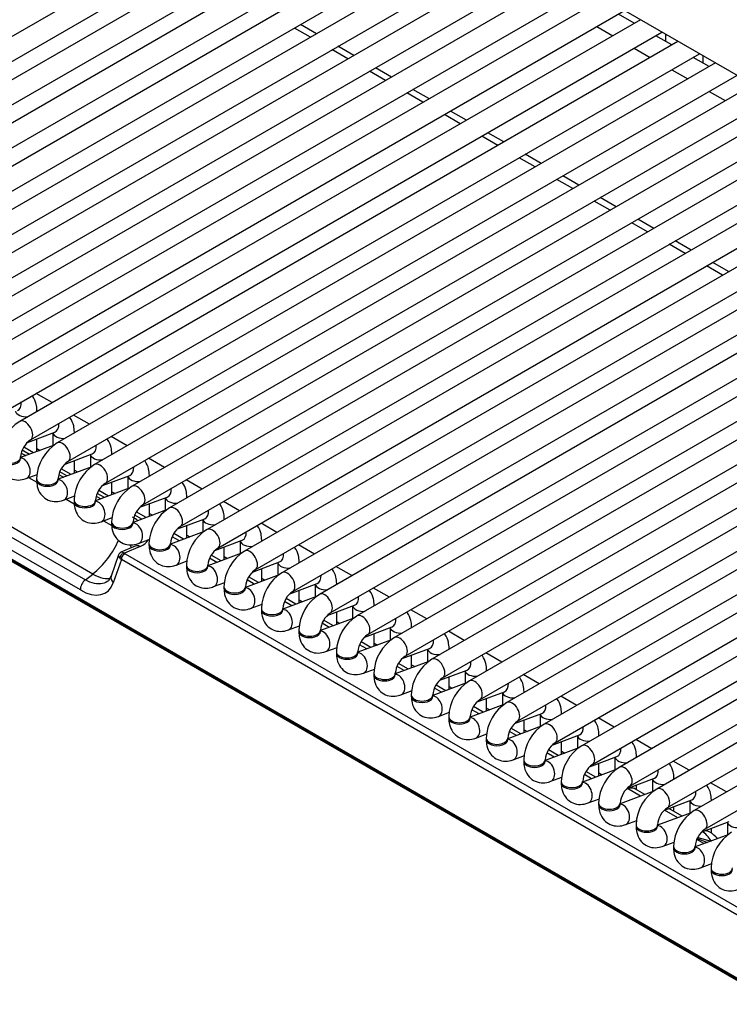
# Model space of a CAD drawing. Header units: millimetres. Extents: x 0 to 200, y 0 to 287.
# Tile 19 of 67: x 149 to 153, y 85 to 91. Entities that reach past the tile are written whole.
import ezdxf

# ---------------------------------------------------------------- set-up
doc = ezdxf.new("R2010")
doc.units = ezdxf.units.MM
doc.layers.add('148.256_BW4C_CTM', color=7, linetype='Continuous')
doc.layers.add('Standard', color=7, linetype='Continuous')

# ---------------------------------------------------------------- blocks, each defined once
blk = doc.blocks.new('SE3')
at = {"layer": '148.256_BW4C_CTM', "color": 7, "linetype": 'Continuous'}
for p, q in [((157.2288, 88.1717), (147.4884, 93.7953)), ((150.9091, 91.8203), (147.0837, 89.6117)), ((147.1462, 89.5034), (151.0341, 91.7481)), ((151.1269, 91.6946), (147.3014, 89.486)), ((147.3639, 89.3777), (151.2519, 91.6224)), ((151.3447, 91.5689), (147.5192, 89.3602)), ((147.5817, 89.252), (151.4697, 91.4967)), ((151.5624, 91.4431), (147.737, 89.2345)), ((147.7995, 89.1263), (151.6874, 91.371)), ((151.7802, 91.3174), (147.9547, 89.1088)), ((148.0172, 89.0005), (151.9052, 91.2453)), ((151.9979, 91.1917), (148.1725, 88.9831)), ((148.235, 88.8748), (152.1229, 91.1195)), ((152.2157, 91.066), (148.3902, 88.8573)), ((148.4527, 88.7491), (152.3407, 90.9938)), ((152.4334, 90.9403), (148.608, 88.7316)), ((148.6705, 88.6234), (152.5584, 90.8681)), ((152.6153, 90.7938), (152.5225, 90.8473)), ((153.451, 85.1054), (143.5939, 90.7963)), ((143.5944, 90.7916), (153.4515, 85.1006)), ((143.5995, 90.7826), (153.4565, 85.0916)), ((152.6512, 90.8145), (148.8257, 88.6059)), ((150.7682, 90.7332), (150.6755, 90.7867)), ((152.3975, 90.7752), (152.4903, 90.7216)), ((148.8882, 88.4976), (152.7762, 90.7424)), ((150.7331, 90.7129), (150.6404, 90.7665)), ((152.833, 90.6681), (152.7403, 90.7216)), ((152.7961, 90.7309), (152.7961, 90.6894)), ((152.869, 90.6888), (149.0435, 88.4802)), ((150.986, 90.6075), (150.8932, 90.661)), ((149.106, 88.3719), (152.994, 90.6166)), ((150.9509, 90.5872), (150.8581, 90.6407)), ((152.6153, 90.6494), (152.708, 90.5959)), ((153.0138, 90.6052), (153.0138, 90.5637)), ((153.0867, 90.5631), (149.2612, 88.3545)), ((153.0508, 90.5423), (152.958, 90.5959)), ((149.3237, 88.2462), (153.2117, 90.4909)), ((151.1686, 90.4615), (151.0759, 90.515)), ((151.2037, 90.4817), (151.111, 90.5353)), ((152.833, 90.5237), (152.9258, 90.4702)), ((153.3045, 90.4374), (149.479, 88.2287)), ((151.3864, 90.3357), (151.2936, 90.3893)), ((151.4215, 90.356), (151.3287, 90.4096)), ((153.0508, 90.398), (153.1435, 90.3444)), ((149.5415, 88.1205), (153.4295, 90.3652)), ((153.5222, 90.3116), (149.6968, 88.103)), ((151.6042, 90.21), (151.5114, 90.2636)), ((151.6393, 90.2303), (151.5465, 90.2838)), ((149.7593, 87.9948), (153.6472, 90.2395)), ((153.74, 90.1859), (149.9145, 87.9773)), ((151.857, 90.1046), (151.7643, 90.1581)), ((149.977, 87.869), (153.865, 90.1138)), ((151.8219, 90.0843), (151.7292, 90.1379)), ((153.9577, 90.0602), (150.1323, 87.8516)), ((152.0748, 89.9788), (151.982, 90.0324)), ((150.1948, 87.7433), (154.0827, 89.988)), ((152.0397, 89.9586), (151.9469, 90.0121)), ((154.1755, 89.9345), (150.35, 87.7258)), ((150.4125, 87.6176), (154.3005, 89.8623)), ((152.2574, 89.8329), (152.1647, 89.8864)), ((152.2925, 89.8531), (152.1998, 89.9067)), ((154.3933, 89.8088), (150.5678, 87.6001)), ((152.4752, 89.7071), (152.3824, 89.7607)), ((152.5103, 89.7274), (152.4175, 89.781)), ((150.6303, 87.4919), (154.5183, 89.7366)), ((154.611, 89.683), (150.7855, 87.4744)), ((152.6929, 89.5814), (152.6002, 89.635)), ((152.728, 89.6017), (152.6353, 89.6552)), ((150.848, 87.3662), (154.736, 89.6109)), ((154.8288, 89.5573), (151.0033, 87.3487)), ((152.9458, 89.476), (152.853, 89.5295)), ((151.0658, 87.2404), (154.9538, 89.4851)), ((152.9107, 89.4557), (152.8179, 89.5092)), ((155.0465, 89.4316), (151.2211, 87.223)), ((153.1636, 89.3502), (153.0708, 89.4038)), ((151.2836, 87.1147), (155.1715, 89.3594)), ((153.1285, 89.33), (153.0357, 89.3835)), ((155.2643, 89.3059), (151.4388, 87.0972)), ((151.5013, 86.989), (155.3893, 89.2337)), ((155.482, 89.1802), (151.6566, 86.9715)), ((151.7191, 86.8633), (155.607, 89.108)), ((155.6998, 89.0544), (151.8743, 86.8458)), ((151.9368, 86.7375), (155.8248, 88.9823)), ((155.9176, 88.9287), (152.0921, 86.7201)), ((152.1546, 86.6118), (156.0426, 88.8565)), ((156.1353, 88.803), (152.3098, 86.5944)), ((152.3723, 86.4861), (156.2603, 88.7308)), ((156.3531, 88.6773), (152.5276, 86.4686)), ((149.4684, 87.5928), (147.7162, 88.6045)), ((149.2321, 88.5891), (149.1393, 88.6426)), ((152.5901, 86.3604), (156.4781, 88.6051)), ((147.6729, 88.5707), (149.4251, 87.559)), ((149.1437, 88.538), (149.1437, 88.5432)), ((156.5708, 88.5515), (152.7454, 86.3429)), ((149.396, 87.4999), (147.6438, 88.5115)), ((149.4498, 88.4633), (149.3571, 88.5169)), ((152.8079, 86.2347), (156.6958, 88.4794)), ((156.7886, 88.4258), (152.9631, 86.2172)), ((149.0892, 88.358), (149.2478, 88.4172)), ((149.1437, 88.3047), (149.1437, 88.3783)), ((149.2364, 88.413), (149.2364, 88.3393)), ((149.3614, 88.4123), (149.3614, 88.4174)), ((149.6676, 88.3376), (149.5748, 88.3912)), ((149.2441, 88.3422), (149.0489, 88.2692)), ((149.1003, 88.2884), (149.0586, 88.3125)), ((149.1246, 88.2975), (149.0676, 88.3304)), ((149.1437, 88.3223), (149.1622, 88.3116)), ((149.0489, 88.2648), (149.0489, 88.273)), ((149.0528, 88.2961), (149.0795, 88.2807)), ((149.3069, 88.2322), (149.4655, 88.2915)), ((149.3614, 88.179), (149.3614, 88.2526)), ((149.4542, 88.2873), (149.4542, 88.2136)), ((149.5792, 88.2866), (149.5792, 88.2917)), ((149.8853, 88.2119), (149.7926, 88.2654)), ((153.0256, 86.1089), (156.824, 88.3019)), ((149.4618, 88.2165), (149.2666, 88.1435)), ((149.3423, 88.1718), (149.2853, 88.2047)), ((149.3614, 88.1965), (149.3799, 88.1859)), ((149.0813, 88.1479), (149.1459, 88.1721)), ((149.0955, 88.1532), (149.1431, 88.1257)), ((149.1416, 88.1472), (149.1416, 88.1391)), ((149.2666, 88.1391), (149.2666, 88.1472)), ((149.2706, 88.1704), (149.2972, 88.155)), ((149.318, 88.1627), (149.2764, 88.1868)), ((149.5247, 88.1065), (149.6833, 88.1658)), ((149.6719, 88.1616), (149.6719, 88.0879)), ((149.7969, 88.1609), (149.7969, 88.166)), ((150.1031, 88.0862), (150.0103, 88.1397)), ((149.6796, 88.0908), (149.4844, 88.0178)), ((149.5792, 88.0532), (149.5792, 88.1269)), ((149.299, 88.0222), (149.3637, 88.0463)), ((149.3132, 88.0275), (149.3609, 88)), ((149.4883, 88.0446), (149.515, 88.0292)), ((149.5358, 88.037), (149.4942, 88.061)), ((149.5601, 88.0461), (149.5031, 88.079)), ((149.5792, 88.0708), (149.5977, 88.0601)), ((149.7424, 87.9808), (149.901, 88.0401)), ((149.8897, 88.0358), (149.8897, 87.9622)), ((150.0147, 88.0351), (150.0147, 88.0403)), ((149.3594, 88.0215), (149.3594, 88.0134)), ((149.4844, 88.0134), (149.4844, 88.0215)), ((149.7969, 87.9275), (149.7969, 88.0012)), ((150.3209, 87.9604), (150.2281, 88.014)), ((149.5168, 87.8965), (149.5814, 87.9206)), ((149.8973, 87.965), (149.7021, 87.8921)), ((149.7535, 87.9113), (149.7119, 87.9353)), ((149.7778, 87.9204), (149.7209, 87.9533)), ((149.7969, 87.9451), (149.8154, 87.9344)), ((149.9602, 87.8551), (150.1188, 87.9144)), ((150.1075, 87.9101), (150.1075, 87.8365)), ((150.2325, 87.9094), (150.2325, 87.9146)), ((149.531, 87.9018), (149.5786, 87.8743)), ((149.5771, 87.8958), (149.5771, 87.8876)), ((149.7021, 87.8876), (149.7021, 87.8958)), ((150.0147, 87.8018), (150.0147, 87.8754)), ((150.5386, 87.8347), (150.4459, 87.8883)), ((149.7345, 87.7707), (149.7992, 87.7949)), ((150.1151, 87.8393), (149.9199, 87.7663)), ((149.9713, 87.7856), (149.9297, 87.8096)), ((149.9956, 87.7946), (149.9386, 87.8275)), ((150.0147, 87.8194), (150.0332, 87.8087)), ((149.715, 87.7546), (149.6322, 87.7189)), ((149.7439, 87.7534), (149.6521, 87.7138)), ((149.7949, 87.7701), (149.7949, 87.7619)), ((149.9199, 87.7619), (149.9199, 87.7701)), ((150.1779, 87.7294), (150.3366, 87.7886)), ((150.2325, 87.6761), (150.2325, 87.7497)), ((150.3252, 87.7844), (150.3252, 87.7107)), ((150.4502, 87.7837), (150.4502, 87.7888)), ((150.7564, 87.709), (150.6636, 87.7626)), ((149.6184, 87.7039), (149.5756, 87.5805)), ((149.6259, 87.6851), (149.6344, 87.6769)), ((149.6566, 87.7105), (153.3618, 85.5714)), ((150.3329, 87.7136), (150.1376, 87.6406)), ((150.189, 87.6598), (150.1474, 87.6839)), ((150.2134, 87.6689), (150.1564, 87.7018)), ((150.2325, 87.6936), (150.2509, 87.683)), ((149.6344, 87.6769), (149.5876, 87.5417)), ((153.3396, 85.5378), (149.6344, 87.6769)), ((149.9523, 87.645), (150.0169, 87.6692)), ((150.0126, 87.6444), (150.0126, 87.6362)), ((150.1376, 87.6362), (150.1376, 87.6444)), ((150.3957, 87.6036), (150.5543, 87.6629)), ((150.4502, 87.5503), (150.4502, 87.624)), ((150.543, 87.6587), (150.543, 87.585)), ((150.668, 87.658), (150.668, 87.6631)), ((150.9741, 87.5833), (150.8814, 87.6368)), ((149.4251, 87.559), (149.4684, 87.5928)), ((149.5759, 87.5813), (149.5587, 87.5535)), ((150.5506, 87.5879), (150.3554, 87.5149)), ((150.4311, 87.5432), (150.3741, 87.5761)), ((150.4502, 87.5679), (150.4687, 87.5573)), ((150.1701, 87.5193), (150.2347, 87.5435)), ((150.2304, 87.5186), (150.2304, 87.5105)), ((150.3554, 87.5105), (150.3554, 87.5186)), ((150.4068, 87.5341), (150.3652, 87.5581)), ((150.6135, 87.4779), (150.7721, 87.5372)), ((150.7607, 87.533), (150.7607, 87.4593)), ((150.8857, 87.5322), (150.8857, 87.5374)), ((151.1919, 87.4576), (151.0991, 87.5111)), ((150.7684, 87.4621), (150.5732, 87.3892)), ((150.668, 87.4246), (150.668, 87.4983)), ((150.3878, 87.3936), (150.4524, 87.4177)), ((150.6246, 87.4084), (150.5829, 87.4324)), ((150.6489, 87.4175), (150.5919, 87.4504)), ((150.668, 87.4422), (150.6865, 87.4315)), ((150.8312, 87.3522), (150.9898, 87.4115)), ((150.9785, 87.4072), (150.9785, 87.3336)), ((151.1035, 87.4065), (151.1035, 87.4117)), ((150.4482, 87.3929), (150.4482, 87.3847)), ((150.5732, 87.3847), (150.5732, 87.3929)), ((150.8857, 87.2989), (150.8857, 87.3726)), ((151.4096, 87.3318), (151.3169, 87.3854)), ((150.6056, 87.2679), (150.6702, 87.292)), ((150.9861, 87.3364), (150.7909, 87.2635)), ((150.8423, 87.2827), (150.8007, 87.3067)), ((150.8666, 87.2918), (150.8096, 87.3247)), ((150.8857, 87.3165), (150.9042, 87.3058)), ((151.049, 87.2265), (151.2076, 87.2857)), ((151.1962, 87.2815), (151.1962, 87.2078)), ((151.3212, 87.2808), (151.3212, 87.2859)), ((150.6659, 87.2672), (150.6659, 87.259)), ((150.7909, 87.259), (150.7909, 87.2672)), ((151.1035, 87.1732), (151.1035, 87.2468)), ((151.6274, 87.2061), (151.5346, 87.2597)), ((150.8233, 87.1421), (150.888, 87.1663)), ((151.2039, 87.2107), (151.0087, 87.1377)), ((151.0601, 87.157), (151.0185, 87.181)), ((151.0844, 87.166), (151.0274, 87.1989)), ((151.1035, 87.1908), (151.122, 87.1801)), ((150.8837, 87.1415), (150.8837, 87.1333)), ((151.0087, 87.1333), (151.0087, 87.1415)), ((151.2667, 87.1007), (151.4253, 87.16)), ((151.3212, 87.0475), (151.3212, 87.1211)), ((151.414, 87.1558), (151.414, 87.0821)), ((151.539, 87.1551), (151.539, 87.1602)), ((151.8452, 87.0804), (151.7524, 87.1339)), ((151.4216, 87.085), (151.2264, 87.012)), ((151.2778, 87.0312), (151.2362, 87.0553)), ((151.3021, 87.0403), (151.2452, 87.0732)), ((151.3212, 87.065), (151.3397, 87.0544)), ((151.0411, 87.0164), (151.1057, 87.0406)), ((151.1014, 87.0157), (151.1014, 87.0076)), ((151.2264, 87.0076), (151.2264, 87.0157)), ((151.4845, 86.975), (151.6431, 87.0343)), ((151.539, 86.9217), (151.539, 86.9954)), ((151.6318, 87.0301), (151.6318, 86.9564)), ((151.7568, 87.0294), (151.7568, 87.0345)), ((152.0629, 86.9547), (151.9702, 87.0082)), ((151.6394, 86.9593), (151.4442, 86.8863)), ((151.5199, 86.9146), (151.4629, 86.9475)), ((151.539, 86.9393), (151.5575, 86.9286)), ((151.2588, 86.8907), (151.3235, 86.9148)), ((151.3192, 86.89), (151.3192, 86.8819)), ((151.4442, 86.8819), (151.4442, 86.89)), ((151.4956, 86.9055), (151.454, 86.9295)), ((151.7022, 86.8493), (151.8608, 86.9086)), ((151.8495, 86.9043), (151.8495, 86.8307)), ((151.9745, 86.9036), (151.9745, 86.9088)), ((152.2807, 86.829), (152.1879, 86.8825)), ((151.8572, 86.8335), (151.6619, 86.7606)), ((151.7377, 86.7889), (151.6807, 86.8218)), ((151.7568, 86.796), (151.7568, 86.8697)), ((151.4766, 86.765), (151.5412, 86.7891)), ((151.7133, 86.7798), (151.6717, 86.8038)), ((151.7568, 86.8136), (151.7752, 86.8029)), ((151.92, 86.7236), (152.0786, 86.7829)), ((152.0673, 86.7786), (152.0673, 86.705)), ((152.1923, 86.7779), (152.1923, 86.7831)), ((151.5369, 86.7643), (151.5369, 86.7561)), ((151.6619, 86.7561), (151.6619, 86.7643)), ((152.0749, 86.7078), (151.8797, 86.6349)), ((151.9745, 86.6703), (151.9745, 86.744)), ((152.4984, 86.7032), (152.4057, 86.7568)), ((151.6944, 86.6392), (151.759, 86.6634)), ((151.9311, 86.6541), (151.8895, 86.6781)), ((151.9554, 86.6632), (151.8984, 86.6961)), ((151.9745, 86.6879), (151.993, 86.6772)), ((152.1378, 86.5979), (152.2964, 86.6571)), ((152.285, 86.6529), (152.285, 86.5792)), ((152.41, 86.6522), (152.41, 86.6573)), ((151.7547, 86.6386), (151.7547, 86.6304)), ((151.8797, 86.6304), (151.8797, 86.6386)), ((152.1923, 86.5446), (152.1923, 86.6182)), ((152.7162, 86.5775), (152.6234, 86.6311)), ((151.9121, 86.5135), (151.9767, 86.5377)), ((152.2927, 86.5821), (152.0974, 86.5091)), ((152.1488, 86.5283), (152.1072, 86.5524)), ((152.1732, 86.5374), (152.1162, 86.5703)), ((152.1923, 86.5621), (152.2107, 86.5515)), ((151.9724, 86.5129), (151.9724, 86.5047)), ((152.0974, 86.5047), (152.0974, 86.5129)), ((152.3555, 86.4721), (152.5141, 86.5314)), ((152.41, 86.4188), (152.41, 86.4925)), ((152.5028, 86.5272), (152.5028, 86.4535)), ((152.6278, 86.5265), (152.6278, 86.5316)), ((152.9339, 86.4518), (152.8412, 86.5053)), ((152.5104, 86.4564), (152.3152, 86.3834)), ((152.3666, 86.4026), (152.325, 86.4266)), ((152.3909, 86.4117), (152.3339, 86.4446)), ((152.41, 86.4364), (152.4285, 86.4258)), ((152.1299, 86.3878), (152.1945, 86.412)), ((152.1902, 86.3871), (152.1902, 86.379)), ((152.3152, 86.379), (152.3152, 86.3871)), ((152.5733, 86.3464), (152.7319, 86.4057)), ((152.6278, 86.3387), (152.6278, 86.3668)), ((152.7205, 86.4015), (152.7205, 86.3278)), ((152.8455, 86.4007), (152.8455, 86.4059)), ((153.1517, 86.3261), (153.0589, 86.3796)), ((152.7282, 86.3306), (152.533, 86.2577)), ((152.6513, 86.3019), (152.5756, 86.3456)), ((152.6757, 86.311), (152.6231, 86.3414)), ((152.3476, 86.2621), (152.4123, 86.2862)), ((152.408, 86.2614), (152.408, 86.2532)), ((152.533, 86.2532), (152.533, 86.2614)), ((152.791, 86.2207), (152.9496, 86.28)), ((152.9383, 86.2757), (152.9383, 86.2021)), ((153.0633, 86.275), (153.0633, 86.2802)), ((152.9459, 86.2049), (152.7507, 86.132)), ((152.8691, 86.1762), (152.7916, 86.2209)), ((152.8935, 86.1853), (152.816, 86.23)), ((152.8455, 86.213), (152.8455, 86.2411)), ((152.5654, 86.1364), (152.63, 86.1605)), ((152.6257, 86.1357), (152.6257, 86.1275)), ((152.7507, 86.1275), (152.7507, 86.1357)), ((153.0088, 86.095), (153.1674, 86.1542)), ((153.156, 86.15), (153.156, 86.0763)), ((153.1637, 86.0792), (152.9685, 86.0062)), ((153.0551, 86.092), (153.0338, 86.1043)), ((153.0633, 86.0869), (153.0633, 86.1153)), ((152.7831, 86.0106), (152.8478, 86.0348)), ((153.0197, 86.0254), (152.9782, 86.0493)), ((152.9814, 86.0562), (153.0409, 86.0322)), ((152.9839, 86.0616), (153.0616, 86.04)), ((153.0423, 86.0354), (153.044, 86.0345)), ((152.8435, 86.01), (152.8435, 86.0018)), ((152.9685, 86.0018), (152.9685, 86.01)), ((153.0009, 85.8849), (153.0655, 85.9091)), ((153.0612, 85.8842), (153.0612, 85.8761))]:
    blk.add_line(p, q, dxfattribs=at)
for centre, radius, start, end in [((149.1792, 88.2637), 0.2555, 122.0799, 177.9201), ((149.1818, 88.2622), 0.1333, 124.6255, 175.3745), ((149.3969, 88.138), 0.2555, 122.0799, 177.9201), ((149.3995, 88.1365), 0.1333, 124.6255, 175.3745), ((149.6147, 88.0122), 0.2555, 122.0799, 177.9201), ((149.6173, 88.0108), 0.1333, 124.6255, 175.3745), ((149.8325, 87.8865), 0.2555, 122.0799, 177.9201), ((149.835, 87.885), 0.1333, 124.6255, 175.3745), ((150.0502, 87.7608), 0.2555, 122.0799, 177.9201), ((150.0528, 87.7593), 0.1333, 124.6255, 175.3745), ((150.268, 87.6351), 0.2555, 122.0799, 177.9201), ((149.1316, 88.0043), 0.5317, 309.2953, 336.3972), ((150.2705, 87.6336), 0.1333, 124.6255, 175.3745), ((149.6421, 87.6958), 0.025, 111.217, 162.2326), ((150.4857, 87.5094), 0.2555, 122.0799, 177.9201), ((150.4883, 87.5079), 0.1333, 124.6255, 175.3745), ((150.7035, 87.3836), 0.2555, 122.0799, 177.9201), ((150.7061, 87.3822), 0.1333, 124.6255, 175.3745), ((150.9212, 87.2579), 0.2555, 122.0799, 177.9201), ((150.9238, 87.2564), 0.1333, 124.6255, 175.3745), ((151.139, 87.1322), 0.2555, 122.0799, 177.9201), ((151.1416, 87.1307), 0.1333, 124.6255, 175.3745), ((151.3568, 87.0065), 0.2555, 122.0799, 177.9201), ((151.3593, 87.005), 0.1333, 124.6255, 175.3745), ((151.5745, 86.8807), 0.2555, 122.0799, 177.9201), ((151.5771, 86.8793), 0.1333, 124.6255, 175.3745), ((151.7923, 86.755), 0.2555, 122.0799, 177.9201), ((151.7948, 86.7535), 0.1333, 124.6255, 175.3745), ((152.01, 86.6293), 0.2555, 122.0799, 177.9201), ((152.0126, 86.6278), 0.1333, 124.6255, 175.3745), ((152.2278, 86.5036), 0.2555, 122.0799, 177.9201), ((152.2303, 86.5021), 0.1333, 124.6255, 175.3745), ((152.4455, 86.3779), 0.2555, 122.0799, 177.9201), ((152.4481, 86.3764), 0.1333, 124.6255, 175.3745), ((152.6633, 86.2521), 0.2555, 122.0799, 177.9201), ((152.6659, 86.2507), 0.1333, 124.6255, 175.3745), ((152.5481, 86.2115), 0.15, 60, 72.0911), ((152.8811, 86.1264), 0.2555, 122.0799, 177.9201), ((152.8836, 86.1249), 0.1333, 124.6255, 175.3745), ((153.0988, 86.0007), 0.2555, 122.0799, 177.9201), ((153.1014, 85.9992), 0.1333, 124.6255, 175.3745), ((152.9801, 85.9621), 0.15, 38.1194, 60), ((153.3166, 85.875), 0.2555, 122.0799, 177.9201)]:
    blk.add_arc(centre, radius, start, end, dxfattribs=at)
for centre, major_axis, ratio, start_param, end_param in [((149.0812, 88.5432), (-0.0625, 0), 0.57735, 0.1188, 1.726164), ((149.0081, 88.6015), (0.0219, -0.0585), 0.668835, 0, 1.177544), ((149.0812, 88.5432), (-0.0625, 0), 0.57735, 2.986225, 3.14144), ((149.0747, 88.4261), (-0.0313, 0.0541), 0.57735, 3.149658, 6.283185), ((149.2259, 88.4758), (0.0219, -0.0585), 0.668835, 0, 1.177544), ((149.2989, 88.4174), (-0.0625, 0), 0.57735, 0.1188, 1.726164), ((149.2989, 88.4174), (-0.0625, 0), 0.57735, 2.986225, 3.14144), ((149.2925, 88.3003), (-0.0313, 0.0541), 0.57735, 3.149658, 6.283185), ((149.4436, 88.3501), (0.0219, -0.0585), 0.668835, 0, 1.177544), ((148.9864, 88.273), (-0.0625, 0), 0.57735, 0, 3.133528), ((148.9864, 88.2648), (-0.0625, 0), 0.57735, 0, 3.141593), ((149.0594, 88.2065), (0.0219, -0.0585), 0.668835, 0.000451, 2.871934), ((149.5167, 88.2917), (-0.0625, 0), 0.57735, 0.1188, 1.726164), ((149.5167, 88.2917), (-0.0625, 0), 0.57735, 2.986225, 3.14144), ((149.5103, 88.1746), (-0.0313, 0.0541), 0.57735, 3.149658, 6.283185), ((149.6614, 88.2243), (0.0219, -0.0585), 0.668835, 0, 1.177544), ((149.2041, 88.1472), (-0.0625, 0), 0.57735, 0, 3.133528), ((149.2041, 88.1391), (-0.0625, 0), 0.57735, 0, 3.141593), ((149.2771, 88.0807), (0.0219, -0.0585), 0.668835, 0.000451, 2.871934), ((149.7344, 88.166), (-0.0625, 0), 0.57735, 0.1188, 1.726164), ((149.7344, 88.166), (-0.0625, 0), 0.57735, 2.986225, 3.14144), ((149.728, 88.0489), (-0.0313, 0.0541), 0.57735, 3.149658, 6.283185), ((149.8792, 88.0986), (0.0219, -0.0585), 0.668835, 0, 1.177544), ((149.9522, 88.0403), (-0.0625, 0), 0.57735, 0.1188, 1.726164), ((149.9522, 88.0403), (-0.0625, 0), 0.57735, 2.986225, 3.14144), ((149.4219, 88.0215), (-0.0625, 0), 0.57735, 0, 3.133528), ((149.4219, 88.0134), (-0.0625, 0), 0.57735, 0, 3.141593), ((149.4949, 87.955), (0.0219, -0.0585), 0.668835, 0.000451, 2.871934), ((149.9458, 87.9232), (-0.0313, 0.0541), 0.57735, 3.149658, 6.283185), ((149.4878, 87.8711), (-0.3061, 0.0685), 0.393692, 3.888888, 4.040493), ((150.17, 87.9146), (-0.0625, 0), 0.57735, 0.1188, 1.726164), ((150.0969, 87.9729), (0.0219, -0.0585), 0.668835, 0, 1.177544), ((150.17, 87.9146), (-0.0625, 0), 0.57735, 2.986225, 3.14144), ((149.6396, 87.8958), (-0.0625, 0), 0.57735, 0, 3.133528), ((149.6396, 87.8876), (-0.0625, 0), 0.57735, 0, 3.141593), ((149.7127, 87.8293), (0.0219, -0.0585), 0.668835, 0.000451, 2.871934), ((150.1635, 87.7974), (-0.0313, 0.0541), 0.57735, 3.149658, 6.283185), ((150.3147, 87.8472), (0.0219, -0.0585), 0.668835, 0, 1.177544), ((149.4713, 87.8142), (-0.214, 0.1292), 0.504907, 3.591536, 3.702302), ((149.7348, 87.7087), (0.0198, -0.0459), 0.787879, 2.416875, 3.141593), ((149.4878, 87.8711), (-0.3061, 0.0685), 0.393692, 2.64423, 3.046537), ((149.8574, 87.7701), (-0.0625, 0), 0.57735, 0, 3.133528), ((149.8574, 87.7619), (-0.0625, 0), 0.57735, 0, 3.141593), ((149.9304, 87.7036), (0.0219, -0.0585), 0.668835, 0.000451, 2.871934), ((150.3877, 87.7888), (-0.0625, 0), 0.57735, 0.1188, 1.726164), ((150.3877, 87.7888), (-0.0625, 0), 0.57735, 2.986225, 3.14144), ((149.6475, 87.6914), (-0.0165, -0.0188), 0.743086, 3.797727, 5.577191), ((149.6521, 87.6882), (-0.0125, -0.0217), 0.57735, 3.665191, 5.550147), ((149.6725, 87.7166), (-0.0245, 0.0056), 0.453141, 0.6972, 0.975063), ((150.3813, 87.6717), (-0.0313, 0.0541), 0.57735, 3.149658, 6.283185), ((150.5324, 87.7215), (0.0219, -0.0585), 0.668835, 0, 1.177544), ((150.0751, 87.6444), (-0.0625, 0), 0.57735, 0, 3.133528), ((150.0751, 87.6362), (-0.0625, 0), 0.57735, 0, 3.141593), ((150.1482, 87.5778), (0.0219, -0.0585), 0.668835, 0.000451, 2.869209), ((150.6055, 87.6631), (-0.0625, 0), 0.57735, 0.1188, 1.726164), ((150.6055, 87.6631), (-0.0625, 0), 0.57735, 2.986225, 3.14144), ((149.4377, 87.7761), (-0.1539, 0.197), 0.468323, 2.282914, 2.979469), ((149.6229, 87.5642), (0.0472, -0.0164), 0.768713, 3.141593, 4.165607), ((150.599, 87.546), (-0.0313, 0.0541), 0.57735, 3.149658, 6.283185), ((150.7502, 87.5957), (0.0219, -0.0585), 0.668835, 0, 1.177544), ((149.4313, 87.5224), (0.025, 0.0433), 0.57735, 0.959931, 2.408554), ((149.3848, 87.7399), (-0.1604, 0.2548), 0.546518, 2.33827, 3.554379), ((150.2929, 87.5186), (-0.0625, 0), 0.57735, 0, 3.133528), ((150.2929, 87.5105), (-0.0625, 0), 0.57735, 0, 3.141593), ((150.3659, 87.4521), (0.0219, -0.0585), 0.668835, 0.000451, 2.871934), ((150.8232, 87.5374), (-0.0625, 0), 0.57735, 0.1188, 1.726164), ((150.8232, 87.5374), (-0.0625, 0), 0.57735, 2.986225, 3.14144), ((150.8168, 87.4203), (-0.0313, 0.0541), 0.57735, 3.149658, 6.283185), ((150.9679, 87.47), (0.0219, -0.0585), 0.668835, 0, 1.177544), ((151.041, 87.4117), (-0.0625, 0), 0.57735, 0.1188, 1.726164), ((151.041, 87.4117), (-0.0625, 0), 0.57735, 2.986225, 3.14144), ((150.5107, 87.3929), (-0.0625, 0), 0.57735, 0, 3.133528), ((150.5107, 87.3847), (-0.0625, 0), 0.57735, 0, 3.141593), ((150.5837, 87.3264), (0.0219, -0.0585), 0.668835, 0.000451, 2.871934), ((151.0346, 87.2946), (-0.0313, 0.0541), 0.57735, 3.149658, 6.283185), ((151.2587, 87.2859), (-0.0625, 0), 0.57735, 0.1188, 1.726164), ((151.1857, 87.3443), (0.0219, -0.0585), 0.668835, 0, 1.177544), ((151.2587, 87.2859), (-0.0625, 0), 0.57735, 2.986225, 3.14144), ((150.7284, 87.2672), (-0.0625, 0), 0.57735, 0, 3.133528), ((150.7284, 87.259), (-0.0625, 0), 0.57735, 0, 3.141593), ((150.8014, 87.2007), (0.0219, -0.0585), 0.668835, 0.000451, 2.871934), ((151.2523, 87.1688), (-0.0313, 0.0541), 0.57735, 3.149658, 6.283185), ((151.4035, 87.2186), (0.0219, -0.0585), 0.668835, 0, 1.177544), ((150.9462, 87.1415), (-0.0625, 0), 0.57735, 0, 3.133528), ((150.9462, 87.1333), (-0.0625, 0), 0.57735, 0, 3.141593), ((151.0192, 87.075), (0.0219, -0.0585), 0.668835, 0.000451, 2.871934), ((151.4765, 87.1602), (-0.0625, 0), 0.57735, 0.1188, 1.726164), ((151.4765, 87.1602), (-0.0625, 0), 0.57735, 2.986225, 3.14144), ((151.4701, 87.0431), (-0.0313, 0.0541), 0.57735, 3.149658, 6.283185), ((151.6212, 87.0928), (0.0219, -0.0585), 0.668835, 0, 1.177544), ((151.1639, 87.0157), (-0.0625, 0), 0.57735, 0, 3.133528), ((151.1639, 87.0076), (-0.0625, 0), 0.57735, 0, 3.141593), ((151.237, 86.9492), (0.0219, -0.0585), 0.668835, 0.000451, 2.871934), ((151.6943, 87.0345), (-0.0625, 0), 0.57735, 0.1188, 1.726164), ((151.6943, 87.0345), (-0.0625, 0), 0.57735, 2.986225, 3.14144), ((151.6878, 86.9174), (-0.0313, 0.0541), 0.57735, 3.149658, 6.283185), ((151.839, 86.9671), (0.0219, -0.0585), 0.668835, 0, 1.177544), ((151.3817, 86.89), (-0.0625, 0), 0.57735, 0, 3.133528), ((151.3817, 86.8819), (-0.0625, 0), 0.57735, 0, 3.141593), ((151.4547, 86.8235), (0.0219, -0.0585), 0.668835, 0.000451, 2.871934), ((151.912, 86.9088), (-0.0625, 0), 0.57735, 0.1188, 1.726164), ((151.912, 86.9088), (-0.0625, 0), 0.57735, 2.986225, 3.14144), ((151.9056, 86.7917), (-0.0313, 0.0541), 0.57735, 3.149658, 6.283185), ((152.0567, 86.8414), (0.0219, -0.0585), 0.668835, 0, 1.177544), ((152.1298, 86.7831), (-0.0625, 0), 0.57735, 0.1188, 1.726164), ((152.1298, 86.7831), (-0.0625, 0), 0.57735, 2.986225, 3.14144), ((151.5994, 86.7643), (-0.0625, 0), 0.57735, 0, 3.133528), ((151.5994, 86.7561), (-0.0625, 0), 0.57735, 0, 3.141593), ((151.6725, 86.6978), (0.0219, -0.0585), 0.668835, 0.000451, 2.869209), ((152.1233, 86.6659), (-0.0313, 0.0541), 0.57735, 3.149658, 6.283185), ((152.3475, 86.6573), (-0.0625, 0), 0.57735, 0.1188, 1.726164), ((152.2745, 86.7157), (0.0219, -0.0585), 0.668835, 0, 1.177544), ((152.3475, 86.6573), (-0.0625, 0), 0.57735, 2.986225, 3.14144), ((151.8172, 86.6386), (-0.0625, 0), 0.57735, 0, 3.133528), ((151.8172, 86.6304), (-0.0625, 0), 0.57735, 0, 3.141593), ((151.8902, 86.5721), (0.0219, -0.0585), 0.668835, 0.000451, 2.871934), ((152.3411, 86.5402), (-0.0313, 0.0541), 0.57735, 3.149658, 6.283185), ((152.4922, 86.59), (0.0219, -0.0585), 0.668835, 0, 1.177544), ((152.0349, 86.5129), (-0.0625, 0), 0.57735, 0, 3.133528), ((152.0349, 86.5047), (-0.0625, 0), 0.57735, 0, 3.141593), ((152.108, 86.4463), (0.0219, -0.0585), 0.668835, 0.000451, 2.869209), ((152.5653, 86.5316), (-0.0625, 0), 0.57735, 0.1188, 1.726164), ((152.5588, 86.4145), (-0.0313, 0.0541), 0.57735, 3.149658, 6.283185), ((152.5653, 86.5316), (-0.0625, 0), 0.57735, 2.986225, 3.14144), ((152.71, 86.4642), (0.0219, -0.0585), 0.668835, 0, 1.177544), ((152.2527, 86.3871), (-0.0625, 0), 0.57735, 0, 3.133528), ((152.2527, 86.379), (-0.0625, 0), 0.57735, 0, 3.141593), ((152.3257, 86.3206), (0.0219, -0.0585), 0.668835, 0.000451, 2.871934), ((152.783, 86.4059), (-0.0625, 0), 0.57735, 0.1188, 1.726164), ((152.783, 86.4059), (-0.0625, 0), 0.57735, 2.986225, 3.14144), ((152.5994, 86.2484), (0.0765, -0.1064), 0.502685, -3.981112, -3.935366), ((152.5481, 86.2115), (-0.075, -0.1299), 0.57735, 3.141593, 3.540433), ((152.7766, 86.2888), (-0.0313, 0.0541), 0.57735, 3.149658, 6.283185), ((152.9278, 86.3385), (0.0219, -0.0585), 0.668835, 0, 1.177544), ((152.4705, 86.2614), (-0.0625, 0), 0.57735, 0, 3.133528), ((152.4705, 86.2532), (-0.0625, 0), 0.57735, 0, 3.141593), ((152.5435, 86.1949), (0.0219, -0.0585), 0.668835, 0.000451, 2.871934), ((153.0008, 86.2802), (-0.0625, 0), 0.57735, 0.1188, 1.726164), ((153.0008, 86.2802), (-0.0625, 0), 0.57735, 2.986225, 3.14144), ((152.9944, 86.1631), (-0.0313, 0.0541), 0.57735, 3.149658, 6.283185), ((152.6882, 86.1357), (-0.0625, 0), 0.57735, 0, 3.133528), ((153.2185, 86.1545), (-0.0625, 0), 0.57735, 0.1188, 1.726164), ((152.6882, 86.1275), (-0.0625, 0), 0.57735, 0, 3.141593), ((152.7613, 86.0692), (0.0219, -0.0585), 0.668835, 0.000451, 2.871934), ((152.9801, 85.9621), (-0.0388, 0.1449), 0.707107, 5.081543, 5.667706), ((152.9801, 85.9621), (-0.075, -0.1299), 0.57735, 3.141593, 3.563596), ((152.906, 86.01), (-0.0625, 0), 0.57735, 0, 3.133528), ((152.906, 86.0018), (-0.0625, 0), 0.57735, 0, 3.141593), ((152.979, 85.9435), (0.0219, -0.0585), 0.668835, 0.000451, 2.871934), ((153.1237, 85.8842), (-0.0625, 0), 0.57735, 0, 3.133528), ((153.1237, 85.8761), (-0.0625, 0), 0.57735, 0, 3.141593)]:
    blk.add_ellipse(centre, major_axis=major_axis, ratio=ratio, start_param=start_param, end_param=end_param, dxfattribs=at)
for points, knots in [([(149.1437, 88.5432), (149.143, 88.557), (149.141, 88.5845), (149.1282, 88.6135), (149.117, 88.628), (149.1159, 88.6293)], [0, 0, 0, 0, 0.1573536, 0.3683773, 0.3903918, 0.3903918, 0.3903918, 0.3903918]), ([(149.3614, 88.4174), (149.3608, 88.4313), (149.3587, 88.4588), (149.346, 88.4878), (149.3348, 88.5022), (149.3337, 88.5036)], [0, 0, 0, 0, 0.1573536, 0.3683773, 0.3903918, 0.3903918, 0.3903918, 0.3903918]), ([(149.5792, 88.2917), (149.5785, 88.3056), (149.5765, 88.3331), (149.5637, 88.362), (149.5525, 88.3765), (149.5514, 88.3779)], [0, 0, 0, 0, 0.1573536, 0.3683773, 0.3903918, 0.3903918, 0.3903918, 0.3903918]), ([(148.9239, 88.2648), (148.9245, 88.2509), (148.9266, 88.2235), (148.9448, 88.182), (148.9801, 88.1501), (149.0238, 88.1366), (149.0595, 88.1405), (149.0766, 88.1463), (149.0813, 88.1479)], [0, 0, 0, 0, 0.157354, 0.368377, 0.557908, 0.755847, 0.942391, 1, 1, 1, 1]), ([(149.7969, 88.166), (149.7963, 88.1799), (149.7942, 88.2073), (149.7815, 88.2363), (149.7703, 88.2508), (149.7692, 88.2521)], [0, 0, 0, 0, 0.1573536, 0.3683773, 0.3903918, 0.3903918, 0.3903918, 0.3903918]), ([(149.1416, 88.1391), (149.1423, 88.1252), (149.1443, 88.0977), (149.1625, 88.0563), (149.1979, 88.0244), (149.2415, 88.0109), (149.2772, 88.0148), (149.2943, 88.0205), (149.299, 88.0222)], [0, 0, 0, 0, 0.157354, 0.368377, 0.557908, 0.755847, 0.942391, 1, 1, 1, 1]), ([(150.0147, 88.0403), (150.014, 88.0541), (150.012, 88.0816), (149.9992, 88.1106), (149.988, 88.1251), (149.987, 88.1264)], [0, 0, 0, 0, 0.1573536, 0.3683773, 0.3903918, 0.3903918, 0.3903918, 0.3903918]), ([(149.3594, 88.0134), (149.36, 87.9995), (149.3621, 87.972), (149.3803, 87.9306), (149.4156, 87.8987), (149.4593, 87.8852), (149.495, 87.8891), (149.5121, 87.8948), (149.5168, 87.8965)], [0, 0, 0, 0, 0.157354, 0.368377, 0.557908, 0.755847, 0.942391, 1, 1, 1, 1]), ([(150.2325, 87.9146), (150.2318, 87.9284), (150.2297, 87.9559), (150.217, 87.9849), (150.2058, 87.9993), (150.2047, 88.0007)], [0, 0, 0, 0, 0.1573536, 0.3683773, 0.3903918, 0.3903918, 0.3903918, 0.3903918]), ([(149.5771, 87.8876), (149.5778, 87.8738), (149.5798, 87.8463), (149.5981, 87.8049), (149.6334, 87.7729), (149.6771, 87.7595), (149.7127, 87.7633), (149.7298, 87.7691), (149.7345, 87.7707)], [0, 0, 0, 0, 0.157354, 0.368377, 0.557908, 0.755847, 0.942391, 1, 1, 1, 1]), ([(150.4502, 87.7888), (150.4495, 87.8027), (150.4475, 87.8302), (150.4347, 87.8592), (150.4236, 87.8736), (150.4225, 87.875)], [0, 0, 0, 0, 0.1573536, 0.3683773, 0.3903918, 0.3903918, 0.3903918, 0.3903918]), ([(149.7949, 87.7619), (149.7956, 87.7481), (149.7976, 87.7206), (149.8158, 87.6792), (149.8511, 87.6472), (149.8948, 87.6338), (149.9305, 87.6376), (149.9476, 87.6434), (149.9523, 87.645)], [0, 0, 0, 0, 0.157354, 0.368377, 0.557908, 0.755847, 0.942391, 1, 1, 1, 1]), ([(150.668, 87.6631), (150.6673, 87.677), (150.6653, 87.7045), (150.6525, 87.7334), (150.6413, 87.7479), (150.6402, 87.7492)], [0, 0, 0, 0, 0.1573536, 0.3683773, 0.3903918, 0.3903918, 0.3903918, 0.3903918]), ([(149.6259, 87.6851), (149.6252, 87.6859), (149.6238, 87.6877), (149.6221, 87.6902), (149.6206, 87.6927), (149.6194, 87.6952), (149.6186, 87.6975), (149.6181, 87.6997), (149.6179, 87.7016), (149.6181, 87.7027), (149.6181, 87.7031)], [0, 0, 0, 0, 0.0601525, 0.1226304, 0.1875907, 0.255173, 0.3255014, 0.3986862, 0.4748249, 0.5304775, 0.5304775, 0.5304775, 0.5304775]), ([(149.6521, 87.7138), (149.6486, 87.716), (149.6418, 87.7193), (149.6359, 87.7199), (149.6333, 87.7193), (149.6329, 87.7191)], [0, 0, 0, 0, 0.25, 0.5, 0.5466145, 0.5466145, 0.5466145, 0.5466145]), ([(150.0126, 87.6362), (150.0133, 87.6223), (150.0154, 87.5948), (150.0336, 87.5534), (150.0689, 87.5215), (150.1126, 87.508), (150.1483, 87.5119), (150.1653, 87.5177), (150.1701, 87.5193)], [0, 0, 0, 0, 0.157354, 0.368377, 0.557908, 0.755847, 0.942391, 1, 1, 1, 1]), ([(150.8857, 87.5374), (150.885, 87.5512), (150.883, 87.5787), (150.8703, 87.6077), (150.8591, 87.6222), (150.858, 87.6235)], [0, 0, 0, 0, 0.1573536, 0.3683773, 0.3903918, 0.3903918, 0.3903918, 0.3903918]), ([(149.5591, 87.5539), (149.5493, 87.5458), (149.5121, 87.5272), (149.461, 87.5384), (149.4251, 87.559)], [0.2793115, 0.2793115, 0.2793115, 0.2793115, 0.5, 1, 1, 1, 1]), ([(150.2304, 87.5105), (150.2311, 87.4966), (150.2331, 87.4691), (150.2513, 87.4277), (150.2867, 87.3958), (150.3303, 87.3823), (150.366, 87.3862), (150.3831, 87.3919), (150.3878, 87.3936)], [0, 0, 0, 0, 0.157354, 0.368377, 0.557908, 0.755847, 0.942391, 1, 1, 1, 1]), ([(151.1035, 87.4117), (151.1028, 87.4255), (151.1008, 87.453), (151.088, 87.482), (151.0768, 87.4965), (151.0757, 87.4978)], [0, 0, 0, 0, 0.1573536, 0.3683773, 0.3903918, 0.3903918, 0.3903918, 0.3903918]), ([(150.4482, 87.3847), (150.4488, 87.3709), (150.4509, 87.3434), (150.4691, 87.302), (150.5044, 87.2701), (150.5481, 87.2566), (150.5838, 87.2605), (150.6009, 87.2662), (150.6056, 87.2679)], [0, 0, 0, 0, 0.157354, 0.368377, 0.557908, 0.755847, 0.942391, 1, 1, 1, 1]), ([(151.3212, 87.2859), (151.3206, 87.2998), (151.3185, 87.3273), (151.3058, 87.3563), (151.2946, 87.3707), (151.2935, 87.3721)], [0, 0, 0, 0, 0.1573536, 0.3683773, 0.3903918, 0.3903918, 0.3903918, 0.3903918]), ([(150.6659, 87.259), (150.6666, 87.2452), (150.6686, 87.2177), (150.6868, 87.1763), (150.7222, 87.1443), (150.7658, 87.1309), (150.8015, 87.1347), (150.8186, 87.1405), (150.8233, 87.1421)], [0, 0, 0, 0, 0.157354, 0.368377, 0.557908, 0.755847, 0.942391, 1, 1, 1, 1]), ([(151.539, 87.1602), (151.5383, 87.1741), (151.5363, 87.2016), (151.5235, 87.2305), (151.5123, 87.245), (151.5113, 87.2464)], [0, 0, 0, 0, 0.1573536, 0.3683773, 0.3903918, 0.3903918, 0.3903918, 0.3903918]), ([(150.8837, 87.1333), (150.8843, 87.1194), (150.8864, 87.092), (150.9046, 87.0505), (150.9399, 87.0186), (150.9836, 87.0051), (151.0193, 87.009), (151.0364, 87.0148), (151.0411, 87.0164)], [0, 0, 0, 0, 0.157354, 0.368377, 0.557908, 0.755847, 0.942391, 1, 1, 1, 1]), ([(151.7568, 87.0345), (151.7561, 87.0484), (151.754, 87.0758), (151.7413, 87.1048), (151.7301, 87.1193), (151.729, 87.1206)], [0, 0, 0, 0, 0.1573536, 0.3683773, 0.3903918, 0.3903918, 0.3903918, 0.3903918]), ([(151.1014, 87.0076), (151.1021, 86.9937), (151.1041, 86.9662), (151.1224, 86.9248), (151.1577, 86.8929), (151.2013, 86.8794), (151.237, 86.8833), (151.2541, 86.889), (151.2588, 86.8907)], [0, 0, 0, 0, 0.157354, 0.368377, 0.557908, 0.755847, 0.942391, 1, 1, 1, 1]), ([(151.9745, 86.9088), (151.9738, 86.9226), (151.9718, 86.9501), (151.959, 86.9791), (151.9479, 86.9936), (151.9468, 86.9949)], [0, 0, 0, 0, 0.1573536, 0.3683773, 0.3903918, 0.3903918, 0.3903918, 0.3903918]), ([(151.3192, 86.8819), (151.3199, 86.868), (151.3219, 86.8405), (151.3401, 86.7991), (151.3754, 86.7672), (151.4191, 86.7537), (151.4548, 86.7576), (151.4719, 86.7633), (151.4766, 86.765)], [0, 0, 0, 0, 0.157354, 0.368377, 0.557908, 0.755847, 0.942391, 1, 1, 1, 1]), ([(152.1923, 86.7831), (152.1916, 86.7969), (152.1895, 86.8244), (152.1768, 86.8534), (152.1656, 86.8678), (152.1645, 86.8692)], [0, 0, 0, 0, 0.1573536, 0.3683773, 0.3903918, 0.3903918, 0.3903918, 0.3903918]), ([(151.5369, 86.7561), (151.5376, 86.7423), (151.5397, 86.7148), (151.5579, 86.6734), (151.5932, 86.6414), (151.6369, 86.628), (151.6725, 86.6318), (151.6896, 86.6376), (151.6944, 86.6392)], [0, 0, 0, 0, 0.157354, 0.368377, 0.557908, 0.755847, 0.942391, 1, 1, 1, 1]), ([(152.41, 86.6573), (152.4093, 86.6712), (152.4073, 86.6987), (152.3946, 86.7277), (152.3834, 86.7421), (152.3823, 86.7435)], [0, 0, 0, 0, 0.1573536, 0.3683773, 0.3903918, 0.3903918, 0.3903918, 0.3903918]), ([(151.7547, 86.6304), (151.7554, 86.6166), (151.7574, 86.5891), (151.7756, 86.5477), (151.811, 86.5157), (151.8546, 86.5023), (151.8903, 86.5061), (151.9074, 86.5119), (151.9121, 86.5135)], [0, 0, 0, 0, 0.157354, 0.368377, 0.557908, 0.755847, 0.942391, 1, 1, 1, 1]), ([(152.6278, 86.5316), (152.6271, 86.5455), (152.6251, 86.573), (152.6123, 86.6019), (152.6011, 86.6164), (152.6, 86.6177)], [0, 0, 0, 0, 0.1573536, 0.3683773, 0.3903918, 0.3903918, 0.3903918, 0.3903918]), ([(151.9724, 86.5047), (151.9731, 86.4908), (151.9752, 86.4633), (151.9934, 86.4219), (152.0287, 86.39), (152.0724, 86.3765), (152.1081, 86.3804), (152.1252, 86.3862), (152.1299, 86.3878)], [0, 0, 0, 0, 0.157354, 0.368377, 0.557908, 0.755847, 0.942391, 1, 1, 1, 1]), ([(152.8455, 86.4059), (152.8449, 86.4198), (152.8428, 86.4472), (152.8301, 86.4762), (152.8189, 86.4907), (152.8178, 86.492)], [0, 0, 0, 0, 0.1573536, 0.3683773, 0.3903918, 0.3903918, 0.3903918, 0.3903918]), ([(152.1902, 86.379), (152.1909, 86.3651), (152.1929, 86.3376), (152.2111, 86.2962), (152.2465, 86.2643), (152.2901, 86.2508), (152.3258, 86.2547), (152.3429, 86.2604), (152.3476, 86.2621)], [0, 0, 0, 0, 0.157354, 0.368377, 0.557908, 0.755847, 0.942391, 1, 1, 1, 1]), ([(153.0633, 86.2802), (153.0626, 86.294), (153.0606, 86.3215), (153.0478, 86.3505), (153.0366, 86.365), (153.0356, 86.3663)], [0, 0, 0, 0, 0.1573536, 0.3683773, 0.3903918, 0.3903918, 0.3903918, 0.3903918]), ([(152.5881, 86.348), (152.5881, 86.348), (152.5879, 86.3479), (152.5874, 86.3478), (152.5867, 86.3477), (152.5855, 86.3475), (152.584, 86.3472), (152.5817, 86.3468), (152.579, 86.3462), (152.5766, 86.3458), (152.5756, 86.3456)], [0, 0, 0, 0, 0.018635, 0.062554, 0.132551, 0.228775, 0.35128, 0.500091, 0.798925, 1, 1, 1, 1]), ([(152.408, 86.2532), (152.4086, 86.2394), (152.4107, 86.2119), (152.4289, 86.1705), (152.4642, 86.1386), (152.5079, 86.1251), (152.5436, 86.129), (152.5607, 86.1347), (152.5654, 86.1364)], [0, 0, 0, 0, 0.157354, 0.368377, 0.557908, 0.755847, 0.942391, 1, 1, 1, 1]), ([(152.6257, 86.1275), (152.6264, 86.1137), (152.6284, 86.0862), (152.6467, 86.0448), (152.682, 86.0128), (152.7256, 85.9994), (152.7613, 86.0032), (152.7784, 86.009), (152.7831, 86.0106)], [0, 0, 0, 0, 0.157354, 0.368377, 0.557908, 0.755847, 0.942391, 1, 1, 1, 1]), ([(152.8435, 86.0018), (152.8441, 85.9879), (152.8462, 85.9605), (152.8644, 85.919), (152.8997, 85.8871), (152.9434, 85.8737), (152.9791, 85.8775), (152.9962, 85.8833), (153.0009, 85.8849)], [0, 0, 0, 0, 0.157354, 0.368377, 0.557908, 0.755847, 0.942391, 1, 1, 1, 1]), ([(153.0612, 85.8761), (153.0619, 85.8622), (153.0639, 85.8347), (153.0822, 85.7933), (153.1175, 85.7614), (153.1612, 85.7479), (153.1968, 85.7518), (153.2139, 85.7575), (153.2187, 85.7592)], [0, 0, 0, 0, 0.157354, 0.368377, 0.557908, 0.755847, 0.942391, 1, 1, 1, 1])]:
    blk.add_open_spline(points, degree=3, knots=knots, dxfattribs=at)

msp = doc.modelspace()

# ---------------------------------------------------------------- block references
at = {"layer": 'Standard'}
msp.add_blockref('SE3', (0, 0), dxfattribs=at)

doc.saveas('drawing.dxf')
